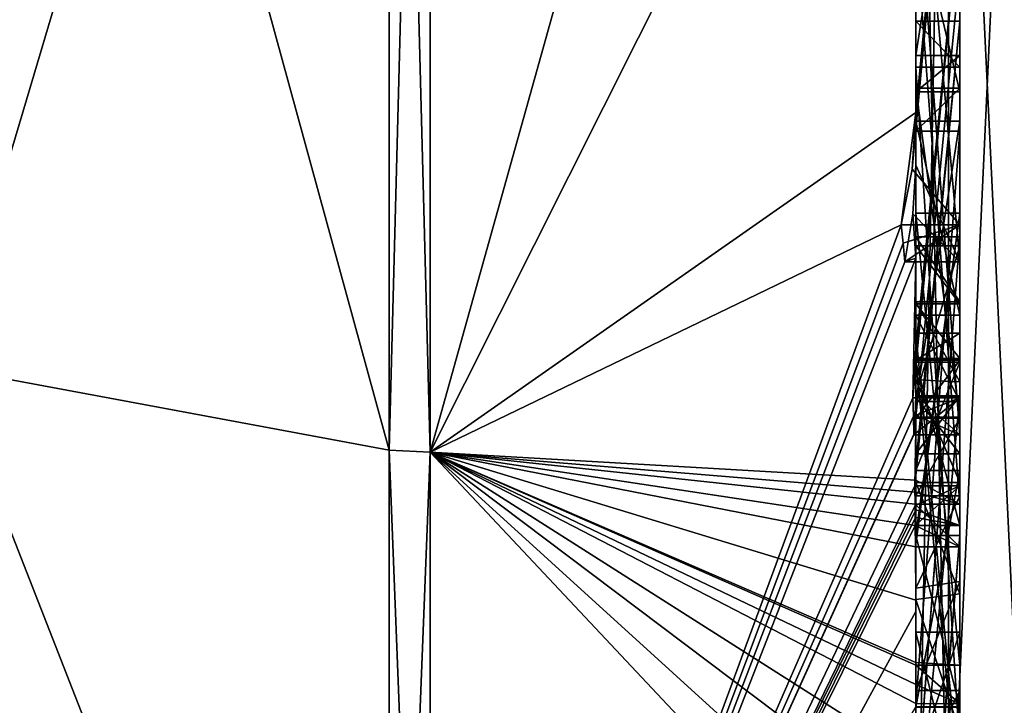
# Model space of a CAD drawing. Extents: x -23 to 700, y -1800 to 0.
# Tile 188 of 196: x 690.33 to 694.8, y -44.69 to -41.58. Entities that reach past the tile are written whole.
import ezdxf

# ---------------------------------------------------------------- set-up
doc = ezdxf.new("R2010")
doc.units = 0
doc.header["$LTSCALE"] = 21.316181
for name, color, linetype in [('1832', 7, 'CONTINUOUS'), ('1837', 7, 'CONTINUOUS'), ('1838', 7, 'CONTINUOUS'), ('1839', 7, 'CONTINUOUS'), ('1840', 7, 'CONTINUOUS'), ('1845', 7, 'CONTINUOUS'), ('1846', 7, 'CONTINUOUS'), ('1853', 7, 'CONTINUOUS'), ('1854', 7, 'CONTINUOUS'), ('1855', 7, 'CONTINUOUS'), ('1858', 7, 'CONTINUOUS'), ('1859', 7, 'CONTINUOUS'), ('1860', 7, 'CONTINUOUS'), ('1861', 7, 'CONTINUOUS'), ('1862', 7, 'CONTINUOUS'), ('1863', 7, 'CONTINUOUS'), ('1864', 7, 'CONTINUOUS'), ('1865', 7, 'CONTINUOUS'), ('1867', 7, 'CONTINUOUS'), ('1868', 7, 'CONTINUOUS'), ('1872', 7, 'CONTINUOUS'), ('1873', 7, 'CONTINUOUS'), ('1874', 7, 'CONTINUOUS'), ('1875', 7, 'CONTINUOUS'), ('1876', 7, 'CONTINUOUS'), ('1880', 7, 'CONTINUOUS'), ('1914', 7, 'CONTINUOUS'), ('1915', 7, 'CONTINUOUS'), ('1962', 7, 'CONTINUOUS'), ('1963', 7, 'CONTINUOUS'), ('1964', 7, 'CONTINUOUS'), ('1965', 7, 'CONTINUOUS'), ('1966', 7, 'CONTINUOUS'), ('1971', 7, 'CONTINUOUS'), ('1972', 7, 'CONTINUOUS'), ('1973', 7, 'CONTINUOUS'), ('1974', 7, 'CONTINUOUS'), ('1975', 7, 'CONTINUOUS'), ('1976', 7, 'CONTINUOUS'), ('1977', 7, 'CONTINUOUS'), ('1978', 7, 'CONTINUOUS'), ('1979', 7, 'CONTINUOUS'), ('1980', 7, 'CONTINUOUS'), ('1981', 7, 'CONTINUOUS'), ('1982', 7, 'CONTINUOUS'), ('1983', 7, 'CONTINUOUS'), ('1985', 7, 'CONTINUOUS'), ('1986', 7, 'CONTINUOUS'), ('1987', 7, 'CONTINUOUS'), ('1988', 7, 'CONTINUOUS'), ('1989', 7, 'CONTINUOUS'), ('1990', 7, 'CONTINUOUS'), ('1991', 7, 'CONTINUOUS'), ('1992', 7, 'CONTINUOUS'), ('1993', 7, 'CONTINUOUS'), ('2000', 7, 'CONTINUOUS'), ('2001', 7, 'CONTINUOUS'), ('2003', 7, 'CONTINUOUS'), ('2004', 7, 'CONTINUOUS')]:
    doc.layers.add(name, color=color, linetype=linetype)

msp = doc.modelspace()

# ---------------------------------------------------------------- linework, layer by layer
at = {"layer": '1832', "linetype": 'CONTINUOUS'}
for points in [[(694.4, -35.6608, 17.9321), (694.4, -42.0038, 13.5699), (694.4, -37.0392, 15.6813), (694.4, -35.6608, 17.9321)], [(694.4, -37.0392, 15.6813), (694.4, -42.0038, 13.5699), (694.4, -38.471, 14.7638), (694.4, -37.0392, 15.6813)], [(694.4, -41.1824, -10.1674), (694.4, -38.471, -14.7638), (694.4, -46.0213, -1.6862), (694.4, -41.1824, -10.1674)], [(694.4, -43.9233, 5.4201), (694.4, -44.7004, 4.0741), (694.4, -38.471, 14.7638), (694.4, -43.9233, 5.4201)], [(694.4, -38.471, 14.7638), (694.4, -44.7004, 4.0741), (694.4, -46.0213, 1.6862), (694.4, -38.471, 14.7638)], [(694.4, -42.8623, 7.2577), (694.4, -43.9233, 5.4201), (694.4, -38.471, 14.7638), (694.4, -42.8623, 7.2577)], [(694.4, -42.5668, 7.7696), (694.4, -42.8623, 7.2577), (694.4, -38.471, 14.7638), (694.4, -42.5668, 7.7696)], [(694.4, -41.7982, 9.1008), (694.4, -42.5668, 7.7696), (694.4, -38.471, 14.7638), (694.4, -41.7982, 9.1008)], [(694.4, -41.5888, 9.4636), (694.4, -41.7982, 9.1008), (694.4, -38.471, 14.7638), (694.4, -41.5888, 9.4636)], [(694.4, -40.868, 10.712), (694.4, -41.5888, 9.4636), (694.4, -38.471, 14.7638), (694.4, -40.868, 10.712)], [(694.4, -42.0038, 13.5699), (694.4, -39.9144, 12.3636), (694.4, -38.471, 14.7638), (694.4, -42.0038, 13.5699)], [(694.4, -43.6713, -11.6044), (694.4, -39.1573, -15.9926), (694.4, -41.1824, -10.1674), (694.4, -43.6713, -11.6044)], [(694.4, -40.4525, 12.2864), (694.4, -42.2421, 13.3196), (694.4, -41.745, 12.5097), (694.4, -40.4525, 12.2864)], [(694.4, -43.2856, 12.1078), (694.4, -41.5888, 9.4636), (694.4, -40.868, 10.712), (694.4, -43.2856, 12.1078)], [(694.4, -41.0701, 11.2166), (694.4, -41.9098, 12.2243), (694.4, -42.6649, 12.8527), (694.4, -41.0701, 11.2166)], [(694.4, -43.0722, 12.3725), (694.4, -41.0701, 11.2166), (694.4, -42.6649, 12.8527), (694.4, -43.0722, 12.3725)], [(694.4, -41.3536, -9.871), (694.4, -41.1824, -10.1674), (694.4, -46.0213, -1.6862), (694.4, -41.3536, -9.871)], [(694.4, -43.3864, -11.0446), (694.4, -41.3536, -9.871), (694.4, -41.8936, -8.9356), (694.4, -43.3864, -11.0446)], [(694.4, -41.8936, -8.9356), (694.4, -41.3536, -9.871), (694.4, -46.0213, -1.6862), (694.4, -41.8936, -8.9356)], [(694.4, -43.5981, 11.7025), (694.4, -41.5888, 9.4636), (694.4, -43.4432, 11.9061), (694.4, -43.5981, 11.7025)], [(694.4, -43.4432, 11.9061), (694.4, -41.5888, 9.4636), (694.4, -43.2856, 12.1078), (694.4, -43.4432, 11.9061)], [(694.4, -41.745, 12.5097), (694.4, -42.2421, 13.3196), (694.4, -41.9098, 12.2243), (694.4, -41.745, 12.5097)], [(694.4, -44.8863, 9.752), (694.4, -42.5668, 7.7696), (694.4, -41.7982, 9.1008), (694.4, -44.8863, 9.752)], [(694.4, -42.0881, -8.5986), (694.4, -41.8936, -8.9356), (694.4, -46.0213, -1.6862), (694.4, -42.0881, -8.5986)], [(694.4, -41.9098, 12.2243), (694.4, -42.2421, 13.3196), (694.4, -42.6649, 12.8527), (694.4, -41.9098, 12.2243)], [(694.4, -42.9225, 10.4447), (694.4, -43.3148, 9.7653), (694.4, -42.0428, 9.4851), (694.4, -42.9225, 10.4447)], [(694.4, -44.6844, -10.0976), (694.4, -42.0881, -8.5986), (694.4, -42.8713, -7.8502), (694.4, -44.6844, -10.0976)], [(694.4, -42.8713, -7.8502), (694.4, -42.0881, -8.5986), (694.4, -42.608, -7.6982), (694.4, -42.8713, -7.8502)], [(694.4, -42.608, -7.6982), (694.4, -42.0881, -8.5986), (694.4, -46.0213, -1.6862), (694.4, -42.608, -7.6982)], [(694.4, -43.9214, -11.2588), (694.4, -42.4607, -9.2163), (694.4, -44.4993, -10.3934), (694.4, -43.9214, -11.2588)], [(694.4, -45.158, 9.2656), (694.4, -42.5668, 7.7696), (694.4, -45.024, 9.5097), (694.4, -45.158, 9.2656)], [(694.4, -45.024, 9.5097), (694.4, -42.5668, 7.7696), (694.4, -44.8863, 9.752), (694.4, -45.024, 9.5097)], [(694.4, -43.2894, -6.5179), (694.4, -42.608, -7.6982), (694.4, -46.0213, -1.6862), (694.4, -43.2894, -6.5179)], [(694.4, -43.2164, 6.8471), (694.4, -43.9233, 5.4201), (694.4, -42.8623, 7.2577), (694.4, -43.2164, 6.8471)], [(694.4, -43.1201, -7.4194), (694.4, -44.6844, -10.0976), (694.4, -42.8713, -7.8502), (694.4, -43.1201, -7.4194)], [(694.4, -43.0044, 7.6196), (694.4, -45.0759, 8.8156), (694.4, -43.1278, 7.406), (694.4, -43.0044, 7.6196)], [(694.4, -44.9428, -9.0462), (694.4, -44.6844, -10.0976), (694.4, -43.1201, -7.4194), (694.4, -44.9428, -9.0462)], [(694.4, -45.1915, -8.6153), (694.4, -44.9428, -9.0462), (694.4, -43.1201, -7.4194), (694.4, -45.1915, -8.6153)], [(694.4, -43.1278, 7.406), (694.4, -45.0759, 8.8156), (694.4, -43.3925, 7.1131), (694.4, -43.1278, 7.406)], [(694.4, -43.1358, 10.6833), (694.4, -43.8058, 11.4205), (694.4, -43.6281, 9.8308), (694.4, -43.1358, 10.6833)], [(694.4, -43.6825, 6.6419), (694.4, -43.9233, 5.4201), (694.4, -43.2164, 6.8471), (694.4, -43.6825, 6.6419)], [(694.4, -43.5527, -6.67), (694.4, -43.2894, -6.5179), (694.4, -46.0213, -1.6862), (694.4, -43.5527, -6.67)], [(694.4, -43.2944, -7.1174), (694.4, -43.5527, -6.67), (694.4, -45.3659, -8.3134), (694.4, -43.2944, -7.1174)], [(694.4, -43.3925, 7.1131), (694.4, -45.0759, 8.8156), (694.4, -43.7428, 6.9829), (694.4, -43.3925, 7.1131)], [(694.4, -45.3659, -8.3134), (694.4, -43.5527, -6.67), (694.4, -46.0213, -1.6862), (694.4, -45.3659, -8.3134)], [(694.4, -43.6281, 9.8308), (694.4, -43.8058, 11.4205), (694.4, -44.2671, 10.7532), (694.4, -43.6281, 9.8308)], [(694.4, -44.7017, 10.0683), (694.4, -43.6281, 9.8308), (694.4, -44.2671, 10.7532), (694.4, -44.7017, 10.0683)], [(694.4, -44.2139, 6.6461), (694.4, -43.9233, 5.4201), (694.4, -43.6825, 6.6419), (694.4, -44.2139, 6.6461)], [(694.4, -43.7428, 6.9829), (694.4, -45.0759, 8.8156), (694.4, -44.1618, 7.0093), (694.4, -43.7428, 6.9829)], [(694.4, -44.2162, -10.8298), (694.4, -43.9214, -11.2588), (694.4, -44.4993, -10.3934), (694.4, -44.2162, -10.8298)], [(694.4, -46.2826, 6.7822), (694.4, -43.9233, 5.4201), (694.4, -45.9704, 7.5706), (694.4, -46.2826, 6.7822)], [(694.4, -45.9704, 7.5706), (694.4, -43.9233, 5.4201), (694.4, -45.3232, 7.2874), (694.4, -45.9704, 7.5706)], [(694.4, -45.3232, 7.2874), (694.4, -43.9233, 5.4201), (694.4, -44.8118, 6.8832), (694.4, -45.3232, 7.2874)], [(694.4, -44.8118, 6.8832), (694.4, -43.9233, 5.4201), (694.4, -44.2139, 6.6461), (694.4, -44.8118, 6.8832)], [(694.4, -44.1618, 7.0093), (694.4, -45.0759, 8.8156), (694.4, -44.6269, 7.2036), (694.4, -44.1618, 7.0093)], [(694.4, -44.3609, 5.2701), (694.4, -45.1656, 5.7347), (694.4, -44.9637, 4.2261), (694.4, -44.3609, 5.2701)], [(694.4, -44.6269, 7.2036), (694.4, -45.0759, 8.8156), (694.4, -45.0302, 7.509), (694.4, -44.6269, 7.2036)], [(694.4, -44.946, -9.648), (694.4, -44.6844, -10.0976), (694.4, -44.9428, -9.0462), (694.4, -44.946, -9.648)]]:
    msp.add_3dface(points, dxfattribs=at)
at = {"layer": '1837', "linetype": 'CONTINUOUS'}
for points in [[(694.4, -42.0038, 13.5699), (694.4, -35.6608, 17.9321), (692.1949, -43.544, 15.544), (694.4, -42.0038, 13.5699)], [(692.1949, -43.544, 15.544), (694.4, -35.6608, 17.9321), (692.1949, -36.4124, 20.3092), (692.1949, -43.544, 15.544)], [(694.3341, -42.5125, 13.8636), (694.4, -42.0038, 13.5699), (692.1949, -43.544, 15.544), (694.3341, -42.5125, 13.8636)], [(694.3834, -42.2602, 13.718), (694.4, -42.0038, 13.5699), (694.3341, -42.5125, 13.8636), (694.3834, -42.2602, 13.718)], [(694.4, -42.6649, 12.8527), (694.4, -42.2421, 13.3196), (694.3877, -42.4626, 13.4469), (694.4, -42.6649, 12.8527)], [(694.3508, -42.6805, 13.5727), (694.4, -42.6649, 12.8527), (694.3877, -42.4626, 13.4469), (694.3508, -42.6805, 13.5727)], [(694.3429, -42.5961, 13.7189), (694.3341, -42.5125, 13.8636), (692.1949, -48.3092, 8.4124), (694.3429, -42.5961, 13.7189)], [(692.1949, -48.3092, 8.4124), (694.3341, -42.5125, 13.8636), (692.1949, -43.544, 15.544), (692.1949, -48.3092, 8.4124)], [(694.3508, -42.6805, 13.5727), (694.3429, -42.5961, 13.7189), (692.1949, -48.3092, 8.4124), (694.3508, -42.6805, 13.5727)], [(694.4, -42.6649, 12.8527), (694.3508, -42.6805, 13.5727), (692.1949, -48.3092, 8.4124), (694.4, -42.6649, 12.8527)], [(694.3867, -43.2981, 12.5029), (694.4, -42.6649, 12.8527), (692.1949, -48.3092, 8.4124), (694.3867, -43.2981, 12.5029)], [(694.4, -43.0722, 12.3725), (694.4, -42.6649, 12.8527), (694.3867, -43.2981, 12.5029), (694.4, -43.0722, 12.3725)], [(694.3967, -43.1853, 12.4378), (694.4, -43.0722, 12.3725), (694.3867, -43.2981, 12.5029), (694.3967, -43.1853, 12.4378)], [(694.3893, -43.3819, 12.3577), (694.3867, -43.2981, 12.5029), (692.1949, -48.3092, 8.4124), (694.3893, -43.3819, 12.3577)], [(694.4, -43.4432, 11.9061), (694.4, -43.2856, 12.1078), (694.3979, -43.376, 12.1599), (694.4, -43.4432, 11.9061)], [(694.3915, -43.4661, 12.212), (694.3893, -43.3819, 12.3577), (692.1949, -48.3092, 8.4124), (694.3915, -43.4661, 12.212)], [(694.3915, -43.4661, 12.212), (694.4, -43.4432, 11.9061), (694.3979, -43.376, 12.1599), (694.3915, -43.4661, 12.212)], [(694.4, -43.4432, 11.9061), (694.3915, -43.4661, 12.212), (692.1949, -48.3092, 8.4124), (694.4, -43.4432, 11.9061)], [(694.3958, -43.6968, 11.8124), (694.4, -43.4432, 11.9061), (692.1949, -48.3092, 8.4124), (694.3958, -43.6968, 11.8124)], [(694.3989, -43.6475, 11.7575), (694.4, -43.4432, 11.9061), (694.3958, -43.6968, 11.8124), (694.3989, -43.6475, 11.7575)], [(694.4, -43.5981, 11.7025), (694.4, -43.4432, 11.9061), (694.3989, -43.6475, 11.7575), (694.4, -43.5981, 11.7025)], [(694.3969, -43.787, 11.656), (694.3958, -43.6968, 11.8124), (692.1949, -48.3092, 8.4124), (694.3969, -43.787, 11.656)], [(694.3978, -43.8775, 11.4994), (694.3969, -43.787, 11.656), (692.1949, -48.3092, 8.4124), (694.3978, -43.8775, 11.4994)], [(694.4, -44.2671, 10.7532), (694.4, -43.8058, 11.4205), (692.1949, -48.3092, 8.4124), (694.4, -44.2671, 10.7532)], [(694.4, -43.8058, 11.4205), (694.3995, -43.8416, 11.46), (692.1949, -48.3092, 8.4124), (694.4, -43.8058, 11.4205)], [(694.3995, -43.8416, 11.46), (694.3978, -43.8775, 11.4994), (692.1949, -48.3092, 8.4124), (694.3995, -43.8416, 11.46)], [(694.4, -44.7017, 10.0683), (694.4, -44.2671, 10.7532), (692.1949, -48.3092, 8.4124), (694.4, -44.7017, 10.0683)]]:
    msp.add_3dface(points, dxfattribs=at)
at = {"layer": '1838', "linetype": 'CONTINUOUS'}
for points in [[(692.1949, -36.4124, -20.3092), (694.4, -39.1573, -15.9926), (692.1949, -43.544, -15.544), (692.1949, -36.4124, -20.3092)], [(694.4, -39.1573, -15.9926), (694.4, -43.6713, -11.6044), (692.1949, -43.544, -15.544), (694.4, -39.1573, -15.9926)], [(694.4, -44.2162, -10.8298), (694.4, -44.4993, -10.3934), (692.1949, -43.544, -15.544), (694.4, -44.2162, -10.8298)], [(694.4, -44.2162, -10.8298), (692.1949, -43.544, -15.544), (694.3985, -43.974, -11.3323), (694.4, -44.2162, -10.8298)], [(692.1949, -43.544, -15.544), (694.4, -43.6713, -11.6044), (694.3992, -43.7259, -11.6359), (692.1949, -43.544, -15.544)], [(694.4, -44.6844, -10.0976), (694.4, -44.946, -9.648), (692.1949, -43.544, -15.544), (694.4, -44.6844, -10.0976)], [(694.4, -44.6844, -10.0976), (692.1949, -43.544, -15.544), (694.4, -44.599, -10.2496), (694.4, -44.6844, -10.0976)], [(692.1949, -43.544, -15.544), (694.4, -44.946, -9.648), (694.4, -45.2061, -9.1982), (692.1949, -43.544, -15.544)], [(692.1949, -48.3092, -8.4124), (692.1949, -43.544, -15.544), (694.3979, -45.8875, -8.0179), (692.1949, -48.3092, -8.4124)], [(694.3979, -45.8875, -8.0179), (692.1949, -43.544, -15.544), (694.3996, -45.5472, -8.6073), (694.3979, -45.8875, -8.0179)], [(694.3996, -45.5472, -8.6073), (692.1949, -43.544, -15.544), (694.4, -45.2061, -9.1982), (694.3996, -45.5472, -8.6073)], [(694.4, -44.599, -10.2496), (692.1949, -43.544, -15.544), (694.4, -44.5119, -10.4006), (694.4, -44.599, -10.2496)], [(694.4, -44.5119, -10.4006), (692.1949, -43.544, -15.544), (694.4, -44.4993, -10.3934), (694.4, -44.5119, -10.4006)], [(694.3985, -43.974, -11.3323), (692.1949, -43.544, -15.544), (694.3978, -43.8771, -11.5), (694.3985, -43.974, -11.3323)], [(694.3978, -43.8771, -11.5), (692.1949, -43.544, -15.544), (694.3969, -43.7805, -11.6674), (694.3978, -43.8771, -11.5)], [(694.3969, -43.7805, -11.6674), (692.1949, -43.544, -15.544), (694.3992, -43.7259, -11.6359), (694.3969, -43.7805, -11.6674)], [(694.4, -43.9214, -11.2588), (694.4, -44.2162, -10.8298), (694.3985, -43.974, -11.3323), (694.4, -43.9214, -11.2588)], [(694.3996, -43.9477, -11.2955), (694.4, -43.9214, -11.2588), (694.3985, -43.974, -11.3323), (694.3996, -43.9477, -11.2955)]]:
    msp.add_3dface(points, dxfattribs=at)
at = {"layer": '1839', "linetype": 'CONTINUOUS'}
for points in [[(690, -43.1626, -15.1637), (690, -36.2058, -19.8117), (692.0094, -43.535, -15.535), (690, -43.1626, -15.1637)], [(692.0094, -43.535, -15.535), (690, -36.2058, -19.8117), (692.0094, -36.4075, -20.2974), (692.0094, -43.535, -15.535)], [(690, -47.8114, -8.2068), (690, -43.1626, -15.1637), (692.0094, -48.2974, -8.4075), (690, -47.8114, -8.2068)], [(692.0094, -48.2974, -8.4075), (690, -43.1626, -15.1637), (692.0094, -43.535, -15.535), (692.0094, -48.2974, -8.4075)]]:
    msp.add_3dface(points, dxfattribs=at)
at = {"layer": '1840', "linetype": 'CONTINUOUS'}
for points in [[(690, -36.2058, 19.8117), (690, -43.1626, 15.1637), (692.0094, -36.4075, 20.2974), (690, -36.2058, 19.8117)], [(692.0094, -36.4075, 20.2974), (690, -43.1626, 15.1637), (692.0094, -43.535, 15.535), (692.0094, -36.4075, 20.2974)], [(690, -43.1626, 15.1637), (690, -47.8114, 8.2068), (692.0094, -48.2974, 8.4075), (690, -43.1626, 15.1637)], [(692.0094, -43.535, 15.535), (690, -43.1626, 15.1637), (692.0094, -48.2974, 8.4075), (692.0094, -43.535, 15.535)]]:
    msp.add_3dface(points, dxfattribs=at)
at = {"layer": '1845', "linetype": 'CONTINUOUS'}
for points in [[(692.1949, -36.4124, 20.3092), (692.0094, -36.4075, 20.2974), (692.0094, -43.535, 15.535), (692.1949, -36.4124, 20.3092)], [(692.1949, -43.544, 15.544), (692.1949, -36.4124, 20.3092), (692.0094, -43.535, 15.535), (692.1949, -43.544, 15.544)], [(692.1949, -43.544, 15.544), (692.0094, -43.535, 15.535), (692.0094, -48.2974, 8.4075), (692.1949, -43.544, 15.544)], [(692.1949, -48.3092, 8.4124), (692.1949, -43.544, 15.544), (692.0094, -48.2974, 8.4075), (692.1949, -48.3092, 8.4124)]]:
    msp.add_3dface(points, dxfattribs=at)
at = {"layer": '1846', "linetype": 'CONTINUOUS'}
for points in [[(692.1949, -36.4124, -20.3092), (692.1949, -43.544, -15.544), (692.0094, -36.4075, -20.2974), (692.1949, -36.4124, -20.3092)], [(692.1949, -43.544, -15.544), (692.0094, -43.535, -15.535), (692.0094, -36.4075, -20.2974), (692.1949, -43.544, -15.544)], [(692.1949, -43.544, -15.544), (692.1949, -48.3092, -8.4124), (692.0094, -43.535, -15.535), (692.1949, -43.544, -15.544)], [(692.1949, -48.3092, -8.4124), (692.0094, -48.2974, -8.4075), (692.0094, -43.535, -15.535), (692.1949, -48.3092, -8.4124)]]:
    msp.add_3dface(points, dxfattribs=at)
at = {"layer": '1853', "linetype": 'CONTINUOUS'}
for points in [[(694.6, -43.7805, -11.6674), (694.6, -41.1824, -10.1674), (694.6, -41.3536, -9.871), (694.6, -43.7805, -11.6674)], [(694.6, -43.3864, -11.0446), (694.6, -43.7805, -11.6674), (694.6, -41.3536, -9.871), (694.6, -43.3864, -11.0446)], [(694.6, -42.4607, -9.2163), (694.6, -43.974, -11.3323), (694.6, -41.8936, -8.9356), (694.6, -42.4607, -9.2163)], [(694.6, -41.8936, -8.9356), (694.6, -43.974, -11.3323), (694.6, -43.3864, -11.0446), (694.6, -41.8936, -8.9356)], [(694.6, -42.0881, -8.5986), (694.6, -42.4607, -9.2163), (694.6, -41.8936, -8.9356), (694.6, -42.0881, -8.5986)], [(694.6, -44.5119, -10.4006), (694.6, -42.4607, -9.2163), (694.6, -42.0881, -8.5986), (694.6, -44.5119, -10.4006)], [(694.6, -44.6862, -10.0986), (694.6, -44.5119, -10.4006), (694.6, -42.0881, -8.5986), (694.6, -44.6862, -10.0986)], [(694.6, -42.608, -7.6982), (694.6, -43.2894, -6.5179), (694.6, -42.8713, -7.8502), (694.6, -42.608, -7.6982)], [(694.6, -42.8713, -7.8502), (694.6, -43.2894, -6.5179), (694.6, -43.1201, -7.4194), (694.6, -42.8713, -7.8502)], [(694.6, -43.2894, -6.5179), (694.6, -43.2944, -7.1174), (694.6, -43.1201, -7.4194), (694.6, -43.2894, -6.5179)], [(694.6, -43.1201, -7.4194), (694.6, -43.2944, -7.1174), (694.6, -45.1915, -8.6153), (694.6, -43.1201, -7.4194)], [(694.6, -43.5527, -6.67), (694.6, -43.2944, -7.1174), (694.6, -43.2894, -6.5179), (694.6, -43.5527, -6.67)], [(694.6, -43.2944, -7.1174), (694.6, -45.3659, -8.3134), (694.6, -45.1915, -8.6153), (694.6, -43.2944, -7.1174)], [(694.6, -43.974, -11.3323), (694.6, -43.7805, -11.6674), (694.6, -43.3864, -11.0446), (694.6, -43.974, -11.3323)]]:
    msp.add_3dface(points, dxfattribs=at)
at = {"layer": '1854', "linetype": 'CONTINUOUS'}
for points in [[(694.4, -43.1201, -7.4194), (694.4, -42.8713, -7.8502), (694.6, -43.1201, -7.4194), (694.4, -43.1201, -7.4194)], [(694.4, -42.8713, -7.8502), (694.6, -42.8713, -7.8502), (694.6, -43.1201, -7.4194), (694.4, -42.8713, -7.8502)]]:
    msp.add_3dface(points, dxfattribs=at)
at = {"layer": '1855', "linetype": 'CONTINUOUS'}
for points in [[(694.4, -45.1915, -8.6153), (694.4, -43.1201, -7.4194), (694.6, -45.1915, -8.6153), (694.4, -45.1915, -8.6153)], [(694.4, -43.1201, -7.4194), (694.6, -43.1201, -7.4194), (694.6, -45.1915, -8.6153), (694.4, -43.1201, -7.4194)]]:
    msp.add_3dface(points, dxfattribs=at)
at = {"layer": '1858', "linetype": 'CONTINUOUS'}
for points in [[(694.3978, -43.8771, -11.5), (694.3969, -43.7805, -11.6674), (694.6, -43.974, -11.3323), (694.3978, -43.8771, -11.5)], [(694.3969, -43.7805, -11.6674), (694.6, -43.7805, -11.6674), (694.6, -43.974, -11.3323), (694.3969, -43.7805, -11.6674)], [(694.3985, -43.974, -11.3323), (694.3978, -43.8771, -11.5), (694.6, -43.974, -11.3323), (694.3985, -43.974, -11.3323)]]:
    msp.add_3dface(points, dxfattribs=at)
at = {"layer": '1859', "linetype": 'CONTINUOUS'}
for points in [[(694.3996, -43.9477, -11.2955), (694.3985, -43.974, -11.3323), (694.6, -42.4607, -9.2163), (694.3996, -43.9477, -11.2955)], [(694.3985, -43.974, -11.3323), (694.6, -43.974, -11.3323), (694.6, -42.4607, -9.2163), (694.3985, -43.974, -11.3323)], [(694.4, -43.9214, -11.2588), (694.3996, -43.9477, -11.2955), (694.6, -42.4607, -9.2163), (694.4, -43.9214, -11.2588)], [(694.4, -42.4607, -9.2163), (694.4, -43.9214, -11.2588), (694.6, -42.4607, -9.2163), (694.4, -42.4607, -9.2163)]]:
    msp.add_3dface(points, dxfattribs=at)
at = {"layer": '1860', "linetype": 'CONTINUOUS'}
for points in [[(694.4, -44.4993, -10.3934), (694.4, -42.4607, -9.2163), (694.6, -44.5119, -10.4006), (694.4, -44.4993, -10.3934)], [(694.4, -42.4607, -9.2163), (694.6, -42.4607, -9.2163), (694.6, -44.5119, -10.4006), (694.4, -42.4607, -9.2163)], [(694.4, -44.5119, -10.4006), (694.4, -44.4993, -10.3934), (694.6, -44.5119, -10.4006), (694.4, -44.5119, -10.4006)]]:
    msp.add_3dface(points, dxfattribs=at)
at = {"layer": '1861', "linetype": 'CONTINUOUS'}
for points in [[(694.4, -44.599, -10.2496), (694.4, -44.5119, -10.4006), (694.6, -44.6862, -10.0986), (694.4, -44.599, -10.2496)], [(694.4, -44.5119, -10.4006), (694.6, -44.5119, -10.4006), (694.6, -44.6862, -10.0986), (694.4, -44.5119, -10.4006)], [(694.4, -44.6844, -10.0976), (694.4, -44.599, -10.2496), (694.6, -44.6862, -10.0986), (694.4, -44.6844, -10.0976)]]:
    msp.add_3dface(points, dxfattribs=at)
at = {"layer": '1862', "linetype": 'CONTINUOUS'}
for points in [[(694.4, -42.0881, -8.5986), (694.4, -44.6844, -10.0976), (694.6, -42.0881, -8.5986), (694.4, -42.0881, -8.5986)], [(694.4, -44.6844, -10.0976), (694.6, -44.6862, -10.0986), (694.6, -42.0881, -8.5986), (694.4, -44.6844, -10.0976)]]:
    msp.add_3dface(points, dxfattribs=at)
at = {"layer": '1863', "linetype": 'CONTINUOUS'}
for points in [[(694.4, -41.8936, -8.9356), (694.4, -42.0881, -8.5986), (694.6, -41.8936, -8.9356), (694.4, -41.8936, -8.9356)], [(694.4, -42.0881, -8.5986), (694.6, -42.0881, -8.5986), (694.6, -41.8936, -8.9356), (694.4, -42.0881, -8.5986)]]:
    msp.add_3dface(points, dxfattribs=at)
at = {"layer": '1864', "linetype": 'CONTINUOUS'}
for points in [[(694.4, -43.3864, -11.0446), (694.4, -41.8936, -8.9356), (694.6, -43.3864, -11.0446), (694.4, -43.3864, -11.0446)], [(694.4, -41.8936, -8.9356), (694.6, -41.8936, -8.9356), (694.6, -43.3864, -11.0446), (694.4, -41.8936, -8.9356)]]:
    msp.add_3dface(points, dxfattribs=at)
at = {"layer": '1865', "linetype": 'CONTINUOUS'}
for points in [[(694.4, -41.3536, -9.871), (694.4, -43.3864, -11.0446), (694.6, -41.3536, -9.871), (694.4, -41.3536, -9.871)], [(694.4, -43.3864, -11.0446), (694.6, -43.3864, -11.0446), (694.6, -41.3536, -9.871), (694.4, -43.3864, -11.0446)]]:
    msp.add_3dface(points, dxfattribs=at)
at = {"layer": '1867', "linetype": 'CONTINUOUS'}
for points in [[(694.4, -43.6713, -11.6044), (694.4, -41.1824, -10.1674), (694.6, -43.7805, -11.6674), (694.4, -43.6713, -11.6044)], [(694.4, -41.1824, -10.1674), (694.6, -41.1824, -10.1674), (694.6, -43.7805, -11.6674), (694.4, -41.1824, -10.1674)], [(694.3992, -43.7259, -11.6359), (694.4, -43.6713, -11.6044), (694.6, -43.7805, -11.6674), (694.3992, -43.7259, -11.6359)], [(694.3969, -43.7805, -11.6674), (694.3992, -43.7259, -11.6359), (694.6, -43.7805, -11.6674), (694.3969, -43.7805, -11.6674)]]:
    msp.add_3dface(points, dxfattribs=at)
at = {"layer": '1868', "linetype": 'CONTINUOUS'}
for points in [[(694.6, -42.6805, 13.5727), (694.6, -40.4525, 12.2864), (694.6, -39.9144, 12.3636), (694.6, -42.6805, 13.5727)], [(694.6, -42.5125, 13.8636), (694.6, -42.6805, 13.5727), (694.6, -39.9144, 12.3636), (694.6, -42.5125, 13.8636)], [(694.6, -40.4525, 12.2864), (694.6, -41.745, 12.5097), (694.6, -40.1409, 11.9714), (694.6, -40.4525, 12.2864)], [(694.6, -40.1409, 11.9714), (694.6, -41.745, 12.5097), (694.6, -41.5757, 12.2204), (694.6, -40.1409, 11.9714)], [(694.6, -41.9098, 12.2243), (694.6, -41.0701, 11.2166), (694.6, -40.6416, 11.1042), (694.6, -41.9098, 12.2243)], [(694.6, -41.5757, 12.2204), (694.6, -41.9098, 12.2243), (694.6, -40.6416, 11.1042), (694.6, -41.5757, 12.2204)], [(694.6, -43.4661, 12.212), (694.6, -40.868, 10.712), (694.6, -41.0701, 11.2166), (694.6, -43.4661, 12.212)], [(694.6, -43.2981, 12.5029), (694.6, -43.4661, 12.212), (694.6, -41.0701, 11.2166), (694.6, -43.2981, 12.5029)], [(694.6, -41.745, 12.5097), (694.6, -41.9098, 12.2243), (694.6, -41.5757, 12.2204), (694.6, -41.745, 12.5097)], [(694.6, -41.7982, 9.1008), (694.6, -41.5888, 9.4636), (694.6, -42.0428, 9.4851), (694.6, -41.7982, 9.1008)], [(694.6, -41.5888, 9.4636), (694.6, -43.6968, 11.8124), (694.6, -42.9225, 10.4447), (694.6, -41.5888, 9.4636)], [(694.6, -42.0428, 9.4851), (694.6, -41.5888, 9.4636), (694.6, -42.9225, 10.4447), (694.6, -42.0428, 9.4851)], [(694.6, -44.8863, 9.752), (694.6, -41.7982, 9.1008), (694.6, -44.7035, 10.0687), (694.6, -44.8863, 9.752)], [(694.6, -44.7035, 10.0687), (694.6, -41.7982, 9.1008), (694.6, -43.6281, 9.8308), (694.6, -44.7035, 10.0687)], [(694.6, -43.6281, 9.8308), (694.6, -41.7982, 9.1008), (694.6, -43.3148, 9.7653), (694.6, -43.6281, 9.8308)], [(694.6, -43.3148, 9.7653), (694.6, -41.7982, 9.1008), (694.6, -42.0428, 9.4851), (694.6, -43.3148, 9.7653)], [(694.6, -42.5668, 7.7696), (694.6, -45.1649, 9.2696), (694.6, -45.0759, 8.8156), (694.6, -42.5668, 7.7696)], [(694.6, -42.8623, 7.2577), (694.6, -42.5668, 7.7696), (694.6, -43.0044, 7.6196), (694.6, -42.8623, 7.2577)], [(694.6, -42.5668, 7.7696), (694.6, -45.0759, 8.8156), (694.6, -43.0044, 7.6196), (694.6, -42.5668, 7.7696)], [(694.6, -43.2248, 6.8404), (694.6, -42.8623, 7.2577), (694.6, -43.3909, 7.1138), (694.6, -43.2248, 6.8404)], [(694.6, -43.3909, 7.1138), (694.6, -42.8623, 7.2577), (694.6, -43.1278, 7.406), (694.6, -43.3909, 7.1138)], [(694.6, -43.1278, 7.406), (694.6, -42.8623, 7.2577), (694.6, -43.0044, 7.6196), (694.6, -43.1278, 7.406)], [(694.6, -43.1358, 10.6833), (694.6, -43.6281, 9.8308), (694.6, -42.9225, 10.4447), (694.6, -43.1358, 10.6833)], [(694.6, -43.6281, 9.8308), (694.6, -43.3148, 9.7653), (694.6, -42.9225, 10.4447), (694.6, -43.6281, 9.8308)], [(694.6, -43.6968, 11.8124), (694.6, -43.1358, 10.6833), (694.6, -42.9225, 10.4447), (694.6, -43.6968, 11.8124)], [(694.6, -43.8775, 11.4994), (694.6, -43.1358, 10.6833), (694.6, -43.6968, 11.8124), (694.6, -43.8775, 11.4994)], [(694.6, -43.6825, 6.6419), (694.6, -43.2248, 6.8404), (694.6, -44.1316, 7.0018), (694.6, -43.6825, 6.6419)], [(694.6, -44.1316, 7.0018), (694.6, -43.2248, 6.8404), (694.6, -43.7428, 6.9829), (694.6, -44.1316, 7.0018)], [(694.6, -43.7428, 6.9829), (694.6, -43.2248, 6.8404), (694.6, -43.3909, 7.1138), (694.6, -43.7428, 6.9829)], [(694.6, -44.1869, 6.6399), (694.6, -43.6825, 6.6419), (694.6, -45.346, 7.3126), (694.6, -44.1869, 6.6399)], [(694.6, -45.346, 7.3126), (694.6, -43.6825, 6.6419), (694.6, -45.5904, 7.7501), (694.6, -45.346, 7.3126)], [(694.6, -45.5904, 7.7501), (694.6, -43.6825, 6.6419), (694.6, -44.6269, 7.2036), (694.6, -45.5904, 7.7501)], [(694.6, -44.6269, 7.2036), (694.6, -43.6825, 6.6419), (694.6, -44.1316, 7.0018), (694.6, -44.6269, 7.2036)], [(694.6, -43.9233, 5.4201), (694.6, -46.5214, 6.9201), (694.6, -46.4324, 6.4661), (694.6, -43.9233, 5.4201)], [(694.6, -44.7004, 4.0741), (694.6, -43.9233, 5.4201), (694.6, -44.9637, 4.2261), (694.6, -44.7004, 4.0741)], [(694.6, -44.9637, 4.2261), (694.6, -43.9233, 5.4201), (694.6, -44.3609, 5.2701), (694.6, -44.9637, 4.2261)], [(694.6, -44.3609, 5.2701), (694.6, -43.9233, 5.4201), (694.6, -45.1656, 5.7347), (694.6, -44.3609, 5.2701)], [(694.6, -45.1656, 5.7347), (694.6, -43.9233, 5.4201), (694.6, -45.4289, 5.8867), (694.6, -45.1656, 5.7347)], [(694.6, -45.4289, 5.8867), (694.6, -43.9233, 5.4201), (694.6, -46.4324, 6.4661), (694.6, -45.4289, 5.8867)], [(694.6, -44.8118, 6.8832), (694.6, -44.1869, 6.6399), (694.6, -45.346, 7.3126), (694.6, -44.8118, 6.8832)], [(694.6, -45.0535, 7.5329), (694.6, -45.5904, 7.7501), (694.6, -44.6269, 7.2036), (694.6, -45.0535, 7.5329)]]:
    msp.add_3dface(points, dxfattribs=at)
at = {"layer": '1872', "linetype": 'CONTINUOUS'}
for points in [[(694.4, -43.2856, 12.1078), (694.4, -40.868, 10.712), (694.6, -43.4661, 12.212), (694.4, -43.2856, 12.1078)], [(694.4, -40.868, 10.712), (694.6, -40.868, 10.712), (694.6, -43.4661, 12.212), (694.4, -40.868, 10.712)], [(694.3979, -43.376, 12.1599), (694.4, -43.2856, 12.1078), (694.6, -43.4661, 12.212), (694.3979, -43.376, 12.1599)], [(694.3915, -43.4661, 12.212), (694.3979, -43.376, 12.1599), (694.6, -43.4661, 12.212), (694.3915, -43.4661, 12.212)]]:
    msp.add_3dface(points, dxfattribs=at)
at = {"layer": '1873', "linetype": 'CONTINUOUS'}
for points in [[(694.4, -41.7982, 9.1008), (694.4, -41.5888, 9.4636), (694.6, -41.7982, 9.1008), (694.4, -41.7982, 9.1008)], [(694.6, -41.7982, 9.1008), (694.4, -41.5888, 9.4636), (694.6, -41.5888, 9.4636), (694.6, -41.7982, 9.1008)]]:
    msp.add_3dface(points, dxfattribs=at)
at = {"layer": '1874', "linetype": 'CONTINUOUS'}
for points in [[(694.4, -44.8863, 9.752), (694.4, -41.7982, 9.1008), (694.6, -44.8863, 9.752), (694.4, -44.8863, 9.752)], [(694.4, -41.7982, 9.1008), (694.6, -41.7982, 9.1008), (694.6, -44.8863, 9.752), (694.4, -41.7982, 9.1008)]]:
    msp.add_3dface(points, dxfattribs=at)
at = {"layer": '1875', "linetype": 'CONTINUOUS'}
for points in [[(694.4, -43.2164, 6.8471), (694.4, -42.8623, 7.2577), (694.6, -43.2248, 6.8404), (694.4, -43.2164, 6.8471)], [(694.4, -42.8623, 7.2577), (694.6, -42.8623, 7.2577), (694.6, -43.2248, 6.8404), (694.4, -42.8623, 7.2577)], [(694.4, -43.6825, 6.6419), (694.4, -43.2164, 6.8471), (694.6, -43.6825, 6.6419), (694.4, -43.6825, 6.6419)], [(694.4, -43.2164, 6.8471), (694.6, -43.2248, 6.8404), (694.6, -43.6825, 6.6419), (694.4, -43.2164, 6.8471)]]:
    msp.add_3dface(points, dxfattribs=at)
at = {"layer": '1876', "linetype": 'CONTINUOUS'}
for points in [[(694.4, -44.2139, 6.6461), (694.4, -43.6825, 6.6419), (694.6, -44.1869, 6.6399), (694.4, -44.2139, 6.6461)], [(694.4, -43.6825, 6.6419), (694.6, -43.6825, 6.6419), (694.6, -44.1869, 6.6399), (694.4, -43.6825, 6.6419)], [(694.4, -44.2139, 6.6461), (694.6, -44.1869, 6.6399), (694.6, -44.8118, 6.8832), (694.4, -44.2139, 6.6461)], [(694.4, -44.8118, 6.8832), (694.4, -44.2139, 6.6461), (694.6, -44.8118, 6.8832), (694.4, -44.8118, 6.8832)]]:
    msp.add_3dface(points, dxfattribs=at)
at = {"layer": '1880', "linetype": 'CONTINUOUS'}
for points in [[(694.4, -42.5668, 7.7696), (694.4, -45.158, 9.2656), (694.6, -42.5668, 7.7696), (694.4, -42.5668, 7.7696)], [(694.4, -45.158, 9.2656), (694.4, -45.1649, 9.2696), (694.6, -42.5668, 7.7696), (694.4, -45.158, 9.2656)], [(694.4, -45.1649, 9.2696), (694.6, -45.1649, 9.2696), (694.6, -42.5668, 7.7696), (694.4, -45.1649, 9.2696)]]:
    msp.add_3dface(points, dxfattribs=at)
at = {"layer": '1914', "linetype": 'CONTINUOUS'}
for points in [[(694.9, -45.5332, 1.5315), (694.9, -38.093, 14.4185), (694.549, -38.2017, 14.518), (694.9, -45.5332, 1.5315)], [(694.4, -38.471, 14.7638), (694.549, -45.6738, 1.5759), (694.549, -38.2017, 14.518), (694.4, -38.471, 14.7638)], [(694.549, -45.6738, 1.5759), (694.9, -45.5332, 1.5315), (694.549, -38.2017, 14.518), (694.549, -45.6738, 1.5759)], [(694.4, -38.471, 14.7638), (694.4, -46.0213, 1.6862), (694.549, -45.6738, 1.5759), (694.4, -38.471, 14.7638)]]:
    msp.add_3dface(points, dxfattribs=at)
at = {"layer": '1915', "linetype": 'CONTINUOUS'}
for points in [[(694.9, -38.093, -14.4185), (694.9, -45.5332, -1.5315), (694.549, -45.6738, -1.5759), (694.9, -38.093, -14.4185)], [(694.549, -38.2017, -14.518), (694.9, -38.093, -14.4185), (694.549, -45.6738, -1.5759), (694.549, -38.2017, -14.518)], [(694.4, -46.0213, -1.6862), (694.4, -38.471, -14.7638), (694.549, -38.2017, -14.518), (694.4, -46.0213, -1.6862)], [(694.4, -46.0213, -1.6862), (694.549, -38.2017, -14.518), (694.549, -45.6738, -1.5759), (694.4, -46.0213, -1.6862)]]:
    msp.add_3dface(points, dxfattribs=at)
at = {"layer": '1962', "linetype": 'CONTINUOUS'}
for points in [[(694.4, -42.8713, -7.8502), (694.4, -42.608, -7.6982), (694.6, -42.8713, -7.8502), (694.4, -42.8713, -7.8502)], [(694.4, -42.608, -7.6982), (694.6, -42.608, -7.6982), (694.6, -42.8713, -7.8502), (694.4, -42.608, -7.6982)]]:
    msp.add_3dface(points, dxfattribs=at)
at = {"layer": '1963', "linetype": 'CONTINUOUS'}
for points in [[(694.4, -42.608, -7.6982), (694.4, -43.2894, -6.5179), (694.6, -42.608, -7.6982), (694.4, -42.608, -7.6982)], [(694.4, -43.2894, -6.5179), (694.6, -43.2894, -6.5179), (694.6, -42.608, -7.6982), (694.4, -43.2894, -6.5179)]]:
    msp.add_3dface(points, dxfattribs=at)
at = {"layer": '1964', "linetype": 'CONTINUOUS'}
for points in [[(694.4, -43.2894, -6.5179), (694.4, -43.5527, -6.67), (694.6, -43.2894, -6.5179), (694.4, -43.2894, -6.5179)], [(694.4, -43.5527, -6.67), (694.6, -43.5527, -6.67), (694.6, -43.2894, -6.5179), (694.4, -43.5527, -6.67)]]:
    msp.add_3dface(points, dxfattribs=at)
at = {"layer": '1965', "linetype": 'CONTINUOUS'}
for points in [[(694.4, -43.5527, -6.67), (694.4, -43.2944, -7.1174), (694.6, -43.5527, -6.67), (694.4, -43.5527, -6.67)], [(694.4, -43.2944, -7.1174), (694.6, -43.2944, -7.1174), (694.6, -43.5527, -6.67), (694.4, -43.2944, -7.1174)]]:
    msp.add_3dface(points, dxfattribs=at)
at = {"layer": '1966', "linetype": 'CONTINUOUS'}
for points in [[(694.4, -43.2944, -7.1174), (694.4, -45.3659, -8.3134), (694.6, -43.2944, -7.1174), (694.4, -43.2944, -7.1174)], [(694.4, -45.3659, -8.3134), (694.6, -45.3659, -8.3134), (694.6, -43.2944, -7.1174), (694.4, -45.3659, -8.3134)]]:
    msp.add_3dface(points, dxfattribs=at)
at = {"layer": '1971', "linetype": 'CONTINUOUS'}
for points in [[(694.4, -42.0038, 13.5699), (694.3834, -42.2602, 13.718), (694.6, -39.9144, 12.3636), (694.4, -42.0038, 13.5699)], [(694.3834, -42.2602, 13.718), (694.6, -42.5125, 13.8636), (694.6, -39.9144, 12.3636), (694.3834, -42.2602, 13.718)], [(694.4, -39.9144, 12.3636), (694.4, -42.0038, 13.5699), (694.6, -39.9144, 12.3636), (694.4, -39.9144, 12.3636)], [(694.3834, -42.2602, 13.718), (694.3341, -42.5125, 13.8636), (694.6, -42.5125, 13.8636), (694.3834, -42.2602, 13.718)]]:
    msp.add_3dface(points, dxfattribs=at)
at = {"layer": '1972', "linetype": 'CONTINUOUS'}
for points in [[(694.3341, -42.5125, 13.8636), (694.3429, -42.5961, 13.7189), (694.6, -42.5125, 13.8636), (694.3341, -42.5125, 13.8636)], [(694.3429, -42.5961, 13.7189), (694.3508, -42.6805, 13.5727), (694.6, -42.5125, 13.8636), (694.3429, -42.5961, 13.7189)], [(694.3508, -42.6805, 13.5727), (694.6, -42.6805, 13.5727), (694.6, -42.5125, 13.8636), (694.3508, -42.6805, 13.5727)]]:
    msp.add_3dface(points, dxfattribs=at)
at = {"layer": '1973', "linetype": 'CONTINUOUS'}
for points in [[(694.4, -42.2421, 13.3196), (694.4, -40.4525, 12.2864), (694.6, -42.6805, 13.5727), (694.4, -42.2421, 13.3196)], [(694.4, -40.4525, 12.2864), (694.6, -40.4525, 12.2864), (694.6, -42.6805, 13.5727), (694.4, -40.4525, 12.2864)], [(694.3877, -42.4626, 13.4469), (694.4, -42.2421, 13.3196), (694.6, -42.6805, 13.5727), (694.3877, -42.4626, 13.4469)], [(694.3508, -42.6805, 13.5727), (694.3877, -42.4626, 13.4469), (694.6, -42.6805, 13.5727), (694.3508, -42.6805, 13.5727)]]:
    msp.add_3dface(points, dxfattribs=at)
at = {"layer": '1974', "linetype": 'CONTINUOUS'}
for points in [[(694.4, -40.4525, 12.2864), (694.4, -41.745, 12.5097), (694.6, -40.4525, 12.2864), (694.4, -40.4525, 12.2864)], [(694.4, -41.745, 12.5097), (694.6, -41.745, 12.5097), (694.6, -40.4525, 12.2864), (694.4, -41.745, 12.5097)]]:
    msp.add_3dface(points, dxfattribs=at)
at = {"layer": '1975', "linetype": 'CONTINUOUS'}
for points in [[(694.4, -41.745, 12.5097), (694.4, -41.9098, 12.2243), (694.6, -41.745, 12.5097), (694.4, -41.745, 12.5097)], [(694.4, -41.9098, 12.2243), (694.6, -41.9098, 12.2243), (694.6, -41.745, 12.5097), (694.4, -41.9098, 12.2243)]]:
    msp.add_3dface(points, dxfattribs=at)
at = {"layer": '1976', "linetype": 'CONTINUOUS'}
for points in [[(694.4, -41.9098, 12.2243), (694.4, -41.0701, 11.2166), (694.6, -41.9098, 12.2243), (694.4, -41.9098, 12.2243)], [(694.4, -41.0701, 11.2166), (694.6, -41.0701, 11.2166), (694.6, -41.9098, 12.2243), (694.4, -41.0701, 11.2166)]]:
    msp.add_3dface(points, dxfattribs=at)
at = {"layer": '1977', "linetype": 'CONTINUOUS'}
for points in [[(694.3967, -43.1853, 12.4378), (694.3867, -43.2981, 12.5029), (694.6, -41.0701, 11.2166), (694.3967, -43.1853, 12.4378)], [(694.3867, -43.2981, 12.5029), (694.6, -43.2981, 12.5029), (694.6, -41.0701, 11.2166), (694.3867, -43.2981, 12.5029)], [(694.4, -43.0722, 12.3725), (694.3967, -43.1853, 12.4378), (694.6, -41.0701, 11.2166), (694.4, -43.0722, 12.3725)], [(694.4, -41.0701, 11.2166), (694.4, -43.0722, 12.3725), (694.6, -41.0701, 11.2166), (694.4, -41.0701, 11.2166)]]:
    msp.add_3dface(points, dxfattribs=at)
at = {"layer": '1978', "linetype": 'CONTINUOUS'}
for points in [[(694.3867, -43.2981, 12.5029), (694.3893, -43.3819, 12.3577), (694.6, -43.2981, 12.5029), (694.3867, -43.2981, 12.5029)], [(694.3893, -43.3819, 12.3577), (694.3915, -43.4661, 12.212), (694.6, -43.2981, 12.5029), (694.3893, -43.3819, 12.3577)], [(694.3915, -43.4661, 12.212), (694.6, -43.4661, 12.212), (694.6, -43.2981, 12.5029), (694.3915, -43.4661, 12.212)]]:
    msp.add_3dface(points, dxfattribs=at)
at = {"layer": '1979', "linetype": 'CONTINUOUS'}
for points in [[(694.3989, -43.6475, 11.7575), (694.3958, -43.6968, 11.8124), (694.6, -41.5888, 9.4636), (694.3989, -43.6475, 11.7575)], [(694.3958, -43.6968, 11.8124), (694.6, -43.6968, 11.8124), (694.6, -41.5888, 9.4636), (694.3958, -43.6968, 11.8124)], [(694.4, -43.5981, 11.7025), (694.3989, -43.6475, 11.7575), (694.6, -41.5888, 9.4636), (694.4, -43.5981, 11.7025)], [(694.4, -41.5888, 9.4636), (694.4, -43.5981, 11.7025), (694.6, -41.5888, 9.4636), (694.4, -41.5888, 9.4636)]]:
    msp.add_3dface(points, dxfattribs=at)
at = {"layer": '1980', "linetype": 'CONTINUOUS'}
for points in [[(694.3958, -43.6968, 11.8124), (694.3969, -43.787, 11.656), (694.6, -43.6968, 11.8124), (694.3958, -43.6968, 11.8124)], [(694.3969, -43.787, 11.656), (694.3978, -43.8775, 11.4994), (694.6, -43.6968, 11.8124), (694.3969, -43.787, 11.656)], [(694.3978, -43.8775, 11.4994), (694.6, -43.8775, 11.4994), (694.6, -43.6968, 11.8124), (694.3978, -43.8775, 11.4994)]]:
    msp.add_3dface(points, dxfattribs=at)
at = {"layer": '1981', "linetype": 'CONTINUOUS'}
for points in [[(694.4, -43.8058, 11.4205), (694.4, -43.1358, 10.6833), (694.6, -43.8775, 11.4994), (694.4, -43.8058, 11.4205)], [(694.4, -43.1358, 10.6833), (694.6, -43.1358, 10.6833), (694.6, -43.8775, 11.4994), (694.4, -43.1358, 10.6833)], [(694.3995, -43.8416, 11.46), (694.4, -43.8058, 11.4205), (694.6, -43.8775, 11.4994), (694.3995, -43.8416, 11.46)], [(694.3978, -43.8775, 11.4994), (694.3995, -43.8416, 11.46), (694.6, -43.8775, 11.4994), (694.3978, -43.8775, 11.4994)]]:
    msp.add_3dface(points, dxfattribs=at)
at = {"layer": '1982', "linetype": 'CONTINUOUS'}
for points in [[(694.4, -43.1358, 10.6833), (694.4, -43.6281, 9.8308), (694.6, -43.1358, 10.6833), (694.4, -43.1358, 10.6833)], [(694.4, -43.6281, 9.8308), (694.6, -43.6281, 9.8308), (694.6, -43.1358, 10.6833), (694.4, -43.6281, 9.8308)]]:
    msp.add_3dface(points, dxfattribs=at)
at = {"layer": '1983', "linetype": 'CONTINUOUS'}
for points in [[(694.4, -43.6281, 9.8308), (694.4, -44.7017, 10.0683), (694.6, -43.6281, 9.8308), (694.4, -43.6281, 9.8308)], [(694.4, -44.7017, 10.0683), (694.6, -44.7035, 10.0687), (694.6, -43.6281, 9.8308), (694.4, -44.7017, 10.0683)]]:
    msp.add_3dface(points, dxfattribs=at)
at = {"layer": '1985', "linetype": 'CONTINUOUS'}
for points in [[(694.4, -43.3148, 9.7653), (694.4, -42.9225, 10.4447), (694.6, -43.3148, 9.7653), (694.4, -43.3148, 9.7653)], [(694.6, -43.3148, 9.7653), (694.4, -42.9225, 10.4447), (694.6, -42.9225, 10.4447), (694.6, -43.3148, 9.7653)]]:
    msp.add_3dface(points, dxfattribs=at)
at = {"layer": '1986', "linetype": 'CONTINUOUS'}
for points in [[(694.4, -42.9225, 10.4447), (694.4, -42.0428, 9.4851), (694.6, -42.9225, 10.4447), (694.4, -42.9225, 10.4447)], [(694.4, -42.0428, 9.4851), (694.6, -42.0428, 9.4851), (694.6, -42.9225, 10.4447), (694.4, -42.0428, 9.4851)]]:
    msp.add_3dface(points, dxfattribs=at)
at = {"layer": '1987', "linetype": 'CONTINUOUS'}
for points in [[(694.4, -42.0428, 9.4851), (694.4, -43.3148, 9.7653), (694.6, -42.0428, 9.4851), (694.4, -42.0428, 9.4851)], [(694.4, -43.3148, 9.7653), (694.6, -43.3148, 9.7653), (694.6, -42.0428, 9.4851), (694.4, -43.3148, 9.7653)]]:
    msp.add_3dface(points, dxfattribs=at)
at = {"layer": '1988', "linetype": 'CONTINUOUS'}
for points in [[(694.4, -42.8623, 7.2577), (694.4, -42.5668, 7.7696), (694.6, -42.8623, 7.2577), (694.4, -42.8623, 7.2577)], [(694.4, -42.5668, 7.7696), (694.6, -42.5668, 7.7696), (694.6, -42.8623, 7.2577), (694.4, -42.5668, 7.7696)]]:
    msp.add_3dface(points, dxfattribs=at)
at = {"layer": '1989', "linetype": 'CONTINUOUS'}
for points in [[(694.4, -45.0759, 8.8156), (694.4, -43.0044, 7.6196), (694.6, -45.0759, 8.8156), (694.4, -45.0759, 8.8156)], [(694.6, -45.0759, 8.8156), (694.4, -43.0044, 7.6196), (694.6, -43.0044, 7.6196), (694.6, -45.0759, 8.8156)]]:
    msp.add_3dface(points, dxfattribs=at)
at = {"layer": '1990', "linetype": 'CONTINUOUS'}
for points in [[(694.4, -43.0044, 7.6196), (694.4, -43.1278, 7.406), (694.6, -43.0044, 7.6196), (694.4, -43.0044, 7.6196)], [(694.4, -43.1278, 7.406), (694.6, -43.1278, 7.406), (694.6, -43.0044, 7.6196), (694.4, -43.1278, 7.406)]]:
    msp.add_3dface(points, dxfattribs=at)
at = {"layer": '1991', "linetype": 'CONTINUOUS'}
for points in [[(694.4, -43.1278, 7.406), (694.4, -43.3925, 7.1131), (694.6, -43.1278, 7.406), (694.4, -43.1278, 7.406)], [(694.4, -43.3925, 7.1131), (694.6, -43.3909, 7.1138), (694.6, -43.1278, 7.406), (694.4, -43.3925, 7.1131)], [(694.4, -43.3925, 7.1131), (694.4, -43.7428, 6.9829), (694.6, -43.3909, 7.1138), (694.4, -43.3925, 7.1131)], [(694.4, -43.7428, 6.9829), (694.6, -43.7428, 6.9829), (694.6, -43.3909, 7.1138), (694.4, -43.7428, 6.9829)]]:
    msp.add_3dface(points, dxfattribs=at)
at = {"layer": '1992', "linetype": 'CONTINUOUS'}
for points in [[(694.4, -43.7428, 6.9829), (694.4, -44.1618, 7.0093), (694.6, -43.7428, 6.9829), (694.4, -43.7428, 6.9829)], [(694.4, -44.1618, 7.0093), (694.6, -44.1316, 7.0018), (694.6, -43.7428, 6.9829), (694.4, -44.1618, 7.0093)], [(694.4, -44.1618, 7.0093), (694.4, -44.6269, 7.2036), (694.6, -44.1316, 7.0018), (694.4, -44.1618, 7.0093)], [(694.4, -44.6269, 7.2036), (694.6, -44.6269, 7.2036), (694.6, -44.1316, 7.0018), (694.4, -44.6269, 7.2036)]]:
    msp.add_3dface(points, dxfattribs=at)
at = {"layer": '1993', "linetype": 'CONTINUOUS'}
for points in [[(694.4, -44.6269, 7.2036), (694.4, -45.0302, 7.509), (694.6, -44.6269, 7.2036), (694.4, -44.6269, 7.2036)], [(694.4, -45.0302, 7.509), (694.6, -45.0535, 7.5329), (694.6, -44.6269, 7.2036), (694.4, -45.0302, 7.509)]]:
    msp.add_3dface(points, dxfattribs=at)
at = {"layer": '2000', "linetype": 'CONTINUOUS'}
for points in [[(694.4, -45.1656, 5.7347), (694.4, -44.3609, 5.2701), (694.6, -45.1656, 5.7347), (694.4, -45.1656, 5.7347)], [(694.4, -44.3609, 5.2701), (694.6, -44.3609, 5.2701), (694.6, -45.1656, 5.7347), (694.4, -44.3609, 5.2701)]]:
    msp.add_3dface(points, dxfattribs=at)
at = {"layer": '2001', "linetype": 'CONTINUOUS'}
for points in [[(694.4, -44.3609, 5.2701), (694.4, -44.9637, 4.2261), (694.6, -44.3609, 5.2701), (694.4, -44.3609, 5.2701)], [(694.4, -44.9637, 4.2261), (694.6, -44.9637, 4.2261), (694.6, -44.3609, 5.2701), (694.4, -44.9637, 4.2261)]]:
    msp.add_3dface(points, dxfattribs=at)
at = {"layer": '2003', "linetype": 'CONTINUOUS'}
for points in [[(694.4, -44.7004, 4.0741), (694.4, -43.9233, 5.4201), (694.6, -44.7004, 4.0741), (694.4, -44.7004, 4.0741)], [(694.4, -43.9233, 5.4201), (694.6, -43.9233, 5.4201), (694.6, -44.7004, 4.0741), (694.4, -43.9233, 5.4201)]]:
    msp.add_3dface(points, dxfattribs=at)
at = {"layer": '2004', "linetype": 'CONTINUOUS'}
for points in [[(694.4, -46.2826, 6.7822), (694.3963, -46.4022, 6.8513), (694.6, -43.9233, 5.4201), (694.4, -46.2826, 6.7822)], [(694.3963, -46.4022, 6.8513), (694.6, -46.5214, 6.9201), (694.6, -43.9233, 5.4201), (694.3963, -46.4022, 6.8513)], [(694.4, -43.9233, 5.4201), (694.4, -46.2826, 6.7822), (694.6, -43.9233, 5.4201), (694.4, -43.9233, 5.4201)]]:
    msp.add_3dface(points, dxfattribs=at)

doc.saveas('drawing.dxf')
